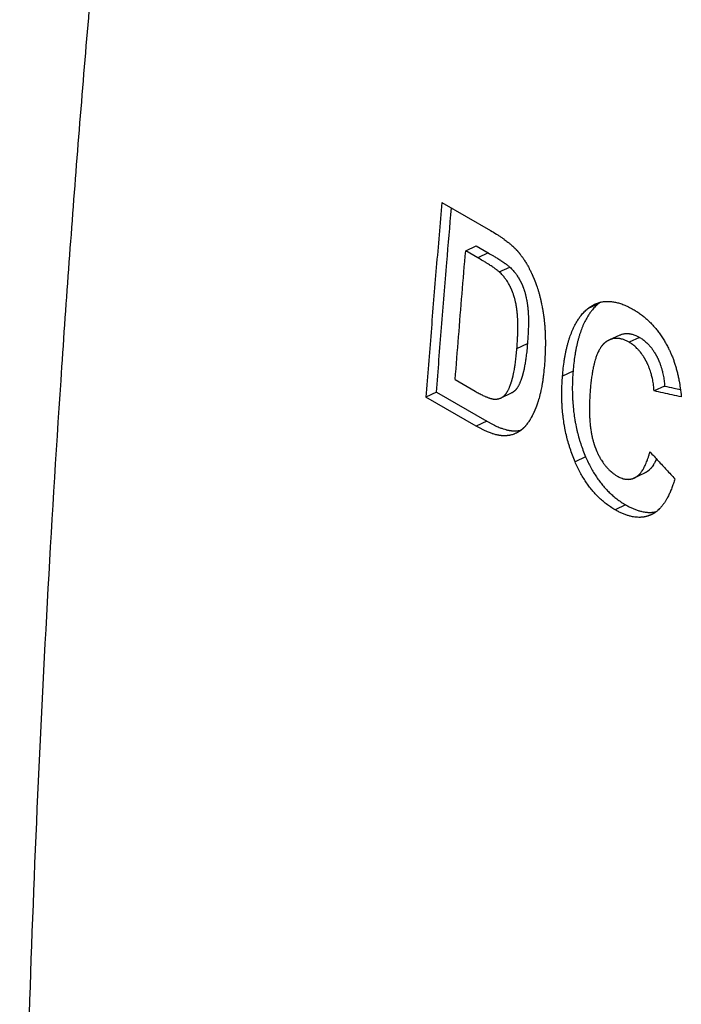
# Model space of a CAD drawing. Header units: inches. Extents: x 0 to 34, y 0 to 22.
# Tile 43 of 56: x 24.651 to 24.998, y 16.826 to 17.343. Entities that reach past the tile are written whole.
import ezdxf

# ---------------------------------------------------------------- set-up
doc = ezdxf.new("R2010")
doc.units = ezdxf.units.IN
doc.header["$LTSCALE"] = 1.87
doc.header["$MEASUREMENT"] = 0
doc.layers.get('0').update_dxf_attribs({"linetype": 'CONTINUOUS'})

msp = doc.modelspace()

# ---------------------------------------------------------------- linework, layer by layer
at = {"color": 7, "linetype": 'CONTINUOUS'}
for p, q in [((24.87252, 17.24738), (24.89813, 17.2326)), ((24.88506, 17.22193), (24.8906, 17.22447)), ((24.89141, 17.21826), (24.88506, 17.22193)), ((24.8906, 17.22447), (24.89695, 17.2208)), ((24.89695, 17.2208), (24.89141, 17.21826)), ((24.90272, 17.21081), (24.90826, 17.21335)), ((24.95473, 17.19398), (24.94919, 17.19145)), ((24.96617, 17.17763), (24.96064, 17.17509)), ((24.97649, 17.17639), (24.97095, 17.17385)), ((24.91199, 17.17055), (24.91753, 17.17312)), ((24.9415, 17.15861), (24.93596, 17.15604)), ((24.87953, 17.15418), (24.89005, 17.1481)), ((24.98967, 17.15077), (24.98413, 17.14823)), ((24.8697, 17.1476), (24.86416, 17.14499)), ((24.89056, 17.12975), (24.86416, 17.14499)), ((24.8697, 17.1476), (24.89611, 17.13236)), ((24.90363, 17.14457), (24.90918, 17.14716)), ((24.89611, 17.13236), (24.89056, 17.12975)), ((24.9481, 17.11364), (24.94255, 17.11104)), ((24.97373, 17.1025), (24.97928, 17.1051)), ((24.96917, 17.08834), (24.96362, 17.08573))]:
    msp.add_line(p, q, dxfattribs=at)
for points, knots in [([(24.78027, 18.11191), (24.78008, 18.11069), (24.77355, 18.06907), (24.76115, 17.98722), (24.74418, 17.86645), (24.72861, 17.74621), (24.71444, 17.62653), (24.70168, 17.50744), (24.69033, 17.38896), (24.6804, 17.27112), (24.67188, 17.15394), (24.66477, 17.03744), (24.65909, 16.92166), (24.65482, 16.80661), (24.65197, 16.69232), (24.65054, 16.57882), (24.65054, 16.46612), (24.65196, 16.35426), (24.65479, 16.24325), (24.65905, 16.13312), (24.66473, 16.0239), (24.67182, 15.9156), (24.68033, 15.80825), (24.69026, 15.70187), (24.7016, 15.59649), (24.71435, 15.49212), (24.7285, 15.38879), (24.74406, 15.28652), (24.76103, 15.18533), (24.77939, 15.08525), (24.79914, 14.98629), (24.81747, 14.90152), (24.82936, 14.84977), (24.83387, 14.83055)], [0, 0, 0, 0, 0.001123, 0.038274, 0.075211, 0.111931, 0.14843, 0.184704, 0.220751, 0.256568, 0.292151, 0.327498, 0.362606, 0.397473, 0.432097, 0.466475, 0.500606, 0.534487, 0.568117, 0.601494, 0.634618, 0.667487, 0.7001, 0.732457, 0.764556, 0.796399, 0.827984, 0.859312, 0.890384, 0.921199, 0.951759, 0.982065, 1, 1, 1, 1]), ([(24.87252, 17.24738), (24.87153, 17.23599), (24.86959, 17.21322), (24.86681, 17.17909), (24.86503, 17.15635), (24.86416, 17.14499)], [0, 0, 0, 0, 0.333962, 0.667296, 1, 1, 1, 1]), ([(24.8697, 17.1476), (24.87057, 17.15895), (24.87235, 17.18167), (24.87499, 17.21396), (24.87676, 17.23489), (24.87758, 17.24446)], [0, 0, 0, 0, 0.351441, 0.703547, 1, 1, 1, 1]), ([(24.89813, 17.2326), (24.89917, 17.23199), (24.9007, 17.23108), (24.90267, 17.22981), (24.90404, 17.22888), (24.90556, 17.22781), (24.90679, 17.22688), (24.90795, 17.22594), (24.90868, 17.22533), (24.90947, 17.22464), (24.90997, 17.22417), (24.91046, 17.22371), (24.91077, 17.22341), (24.91112, 17.22306), (24.91134, 17.22283), (24.91156, 17.2226), (24.9117, 17.22245), (24.91188, 17.22226), (24.91202, 17.2221), (24.91218, 17.22193), (24.91228, 17.22182), (24.91238, 17.2217), (24.91244, 17.22163), (24.91254, 17.22151), (24.91264, 17.2214), (24.91279, 17.22123), (24.91292, 17.22107), (24.91308, 17.22087), (24.91321, 17.22072), (24.91337, 17.22052), (24.9135, 17.22036), (24.91369, 17.22011), (24.91388, 17.21987), (24.91416, 17.21949), (24.91441, 17.21916), (24.91472, 17.21873), (24.91497, 17.21838), (24.91527, 17.21794), (24.91552, 17.21758), (24.91588, 17.21703), (24.91624, 17.21647), (24.91677, 17.21561), (24.91723, 17.21483), (24.9178, 17.21382), (24.91825, 17.213), (24.91874, 17.21205), (24.91907, 17.2114), (24.91939, 17.21074), (24.9196, 17.2103), (24.91984, 17.20979), (24.92, 17.20945), (24.92016, 17.2091), (24.92026, 17.20887), (24.92039, 17.20858), (24.92049, 17.20835), (24.92062, 17.20806), (24.92072, 17.20782), (24.92085, 17.20752), (24.92095, 17.20728), (24.92107, 17.20698), (24.92117, 17.20674), (24.9213, 17.20644), (24.92139, 17.20619), (24.92152, 17.20589), (24.92161, 17.20564), (24.92175, 17.20527), (24.92189, 17.2049), (24.9221, 17.20433), (24.92228, 17.20383), (24.92255, 17.20306), (24.9228, 17.20228), (24.92318, 17.2011), (24.9235, 17.20003), (24.92387, 17.19867), (24.92416, 17.19756), (24.9245, 17.19615), (24.92476, 17.19501), (24.92504, 17.1937), (24.92521, 17.19282), (24.92538, 17.19192), (24.92548, 17.19132), (24.9256, 17.19064), (24.92568, 17.19019), (24.92575, 17.18973), (24.9258, 17.18942), (24.92586, 17.18903), (24.9259, 17.18872), (24.92596, 17.18834), (24.92601, 17.18802), (24.92606, 17.18763), (24.9261, 17.18732), (24.92616, 17.18692), (24.9262, 17.1866), (24.92625, 17.18621), (24.92628, 17.18589), (24.92633, 17.18548), (24.92637, 17.18516), (24.92642, 17.18467), (24.92647, 17.18418), (24.92654, 17.18344), (24.92659, 17.18277), (24.92667, 17.18176), (24.92674, 17.18074), (24.92683, 17.17919), (24.92688, 17.17779), (24.92694, 17.17564), (24.92696, 17.17344), (24.92691, 17.17005), (24.92676, 17.16614), (24.92655, 17.16299), (24.92642, 17.16139)], [0, 0, 0, 0, 0.044436, 0.065546, 0.085929, 0.105595, 0.133774, 0.142823, 0.160414, 0.168961, 0.181475, 0.185567, 0.193631, 0.197604, 0.203492, 0.205436, 0.209295, 0.21121, 0.215013, 0.216901, 0.219715, 0.220648, 0.222508, 0.223435, 0.226207, 0.228061, 0.231782, 0.233649, 0.237397, 0.239278, 0.243054, 0.244949, 0.250663, 0.254497, 0.262223, 0.266117, 0.273965, 0.27792, 0.285893, 0.289912, 0.302097, 0.310331, 0.327069, 0.335577, 0.352874, 0.361667, 0.375039, 0.379546, 0.388635, 0.393217, 0.400137, 0.402457, 0.407115, 0.409454, 0.414151, 0.416509, 0.421245, 0.423622, 0.428396, 0.43079, 0.435593, 0.438, 0.44283, 0.445252, 0.45011, 0.452546, 0.459883, 0.464799, 0.474689, 0.479664, 0.494711, 0.504845, 0.525369, 0.53576, 0.55681, 0.567471, 0.589069, 0.60001, 0.6166, 0.622178, 0.633409, 0.639061, 0.647585, 0.650439, 0.656166, 0.659039, 0.664804, 0.667696, 0.673499, 0.67641, 0.682251, 0.685184, 0.691074, 0.694031, 0.69997, 0.702952, 0.708941, 0.711948, 0.721019, 0.727108, 0.739389, 0.74558, 0.764362, 0.777057, 0.802869, 0.815989, 0.856217, 0.88377, 0.940667, 1, 1, 1, 1]), ([(24.87953, 17.15418), (24.88011, 17.1617), (24.88131, 17.17675), (24.88315, 17.19933), (24.88442, 17.2144), (24.88506, 17.22193)], [0, 0, 0, 0, 0.332917, 0.666251, 1, 1, 1, 1]), ([(24.90272, 17.21081), (24.90255, 17.21096), (24.90219, 17.21128), (24.90171, 17.21166), (24.90117, 17.21208), (24.9007, 17.21243), (24.90006, 17.21288), (24.89951, 17.21326), (24.89877, 17.21376), (24.89814, 17.21417), (24.89731, 17.21471), (24.8966, 17.21516), (24.89547, 17.21586), (24.8938, 17.21687), (24.8923, 17.21775), (24.89141, 17.21826)], [0, 0, 0, 0, 0.049931, 0.105811, 0.136006, 0.200927, 0.235664, 0.309707, 0.34902, 0.432239, 0.47615, 0.568583, 0.617109, 0.771936, 1, 1, 1, 1]), ([(24.89695, 17.2208), (24.89784, 17.22029), (24.89934, 17.21941), (24.901, 17.2184), (24.90214, 17.2177), (24.90285, 17.21725), (24.90368, 17.21671), (24.90431, 17.2163), (24.90505, 17.2158), (24.9056, 17.21542), (24.90624, 17.21496), (24.90671, 17.21461), (24.90725, 17.2142), (24.90773, 17.21381), (24.90809, 17.2135), (24.90826, 17.21335)], [0, 0, 0, 0, 0.228062, 0.382893, 0.43142, 0.523856, 0.567769, 0.65099, 0.690304, 0.764349, 0.799087, 0.864011, 0.894206, 0.950088, 1, 1, 1, 1]), ([(24.90826, 17.21335), (24.90858, 17.21306), (24.90921, 17.21245), (24.91027, 17.21133), (24.91111, 17.21029), (24.9119, 17.2092), (24.91241, 17.20844), (24.91296, 17.20756), (24.91331, 17.20695), (24.91362, 17.20638), (24.91379, 17.20606), (24.91395, 17.20574), (24.91406, 17.20553), (24.91418, 17.20528), (24.91426, 17.20512), (24.91434, 17.20495), (24.91439, 17.20484), (24.91445, 17.2047), (24.9145, 17.20459), (24.91457, 17.20445), (24.91462, 17.20434), (24.91469, 17.20417), (24.91476, 17.204), (24.91487, 17.20374), (24.91497, 17.20351), (24.91511, 17.20316), (24.91525, 17.20281), (24.91545, 17.20228), (24.91562, 17.20179), (24.91587, 17.20105), (24.9161, 17.2003), (24.91643, 17.19914), (24.9167, 17.19809), (24.91696, 17.19687), (24.91712, 17.19604), (24.91727, 17.19519), (24.91736, 17.19462), (24.91746, 17.19397), (24.91752, 17.19353), (24.91758, 17.19309), (24.91761, 17.19279), (24.91765, 17.19245), (24.91768, 17.19223), (24.9177, 17.192), (24.91772, 17.19185), (24.91774, 17.19162), (24.91776, 17.19139), (24.9178, 17.19104), (24.91782, 17.19073), (24.91785, 17.19033), (24.91788, 17.19001), (24.91791, 17.18951), (24.91794, 17.18901), (24.91799, 17.18807), (24.91802, 17.18702), (24.91805, 17.18537), (24.91805, 17.18386), (24.91802, 17.18188), (24.91797, 17.18024), (24.91787, 17.1781), (24.91774, 17.17586), (24.91761, 17.17405), (24.91753, 17.17312)], [0, 0, 0, 0, 0.030529, 0.061297, 0.108095, 0.123919, 0.15596, 0.172201, 0.196865, 0.205173, 0.217718, 0.221923, 0.230368, 0.234608, 0.240992, 0.243126, 0.247404, 0.249547, 0.253844, 0.255997, 0.260312, 0.262475, 0.26898, 0.273332, 0.282075, 0.286465, 0.299716, 0.308618, 0.326588, 0.335659, 0.363228, 0.381916, 0.420067, 0.439546, 0.46929, 0.479348, 0.499684, 0.509964, 0.525524, 0.530749, 0.541257, 0.54654, 0.554501, 0.557165, 0.562507, 0.565188, 0.573299, 0.578763, 0.589826, 0.595425, 0.60676, 0.612496, 0.629977, 0.641861, 0.67862, 0.704054, 0.757168, 0.784855, 0.842502, 0.872469, 0.934697, 1, 1, 1, 1]), ([(24.91199, 17.17055), (24.91207, 17.17148), (24.9122, 17.1733), (24.91233, 17.17554), (24.91243, 17.17768), (24.91248, 17.17932), (24.91251, 17.1813), (24.91251, 17.18282), (24.91248, 17.18446), (24.91245, 17.18552), (24.9124, 17.18646), (24.91237, 17.18696), (24.91234, 17.18745), (24.91231, 17.18778), (24.91228, 17.18817), (24.91226, 17.18849), (24.91222, 17.18884), (24.9122, 17.18907), (24.91218, 17.1893), (24.91216, 17.18945), (24.91214, 17.18968), (24.91211, 17.1899), (24.91207, 17.19024), (24.91204, 17.19054), (24.91198, 17.19098), (24.91192, 17.19142), (24.91182, 17.19207), (24.91173, 17.19264), (24.91158, 17.19349), (24.91142, 17.19432), (24.91116, 17.19554), (24.91089, 17.1966), (24.91056, 17.19776), (24.91033, 17.19851), (24.91008, 17.19925), (24.90991, 17.19973), (24.90971, 17.20027), (24.90957, 17.20062), (24.90943, 17.20097), (24.90934, 17.2012), (24.90923, 17.20146), (24.90915, 17.20163), (24.90908, 17.2018), (24.90903, 17.20191), (24.90896, 17.20205), (24.90891, 17.20216), (24.90885, 17.2023), (24.9088, 17.20241), (24.90872, 17.20258), (24.90864, 17.20274), (24.90852, 17.20298), (24.90841, 17.2032), (24.90825, 17.20352), (24.90808, 17.20384), (24.90777, 17.20441), (24.90742, 17.20502), (24.90688, 17.2059), (24.90637, 17.20666), (24.90557, 17.20775), (24.90473, 17.20879), (24.90368, 17.20992), (24.90304, 17.21052), (24.90272, 17.21081)], [0, 0, 0, 0, 0.065317, 0.127558, 0.157531, 0.215189, 0.242881, 0.296004, 0.321443, 0.358207, 0.370093, 0.387577, 0.393314, 0.404651, 0.410251, 0.421315, 0.426779, 0.434891, 0.437573, 0.442916, 0.445579, 0.453541, 0.458825, 0.469334, 0.474559, 0.490121, 0.500402, 0.520739, 0.530798, 0.560543, 0.580024, 0.618175, 0.636862, 0.664431, 0.673501, 0.69147, 0.700371, 0.71362, 0.71801, 0.726752, 0.731104, 0.737608, 0.73977, 0.744085, 0.746237, 0.750533, 0.752676, 0.756953, 0.759087, 0.76547, 0.76971, 0.778153, 0.782357, 0.7949, 0.803206, 0.827864, 0.844101, 0.876132, 0.891951, 0.938731, 0.969485, 1, 1, 1, 1]), ([(24.93596, 17.15604), (24.93608, 17.15746), (24.93635, 17.16022), (24.9368, 17.16361), (24.93723, 17.1662), (24.93758, 17.16806), (24.93796, 17.16986), (24.93837, 17.1716), (24.93882, 17.17328), (24.93929, 17.1749), (24.93995, 17.17696), (24.94069, 17.17893), (24.94168, 17.18125), (24.94254, 17.18298), (24.94358, 17.18481), (24.94455, 17.18632), (24.94559, 17.18773), (24.94655, 17.18888), (24.94739, 17.18979), (24.94827, 17.19065), (24.94888, 17.19119), (24.94919, 17.19145)], [0, 0, 0, 0, 0.110136, 0.214617, 0.264785, 0.313598, 0.361079, 0.407254, 0.452148, 0.495793, 0.538221, 0.619558, 0.658558, 0.733424, 0.769406, 0.821713, 0.872219, 0.90501, 0.937183, 0.968818, 1, 1, 1, 1]), ([(24.95473, 17.19398), (24.95442, 17.19372), (24.95381, 17.19319), (24.95293, 17.19233), (24.95209, 17.19141), (24.95113, 17.19027), (24.95009, 17.18886), (24.94912, 17.18735), (24.94808, 17.18553), (24.94722, 17.18379), (24.94622, 17.18148), (24.94549, 17.17951), (24.94483, 17.17745), (24.94436, 17.17583), (24.94391, 17.17415), (24.9435, 17.17241), (24.94312, 17.17061), (24.94277, 17.16876), (24.94234, 17.16617), (24.94189, 17.16278), (24.94162, 17.16003), (24.9415, 17.15861)], [0, 0, 0, 0, 0.031189, 0.062829, 0.095005, 0.127799, 0.178308, 0.230616, 0.266598, 0.341463, 0.380461, 0.461794, 0.50422, 0.547863, 0.592756, 0.638928, 0.686408, 0.735219, 0.785386, 0.889864, 1, 1, 1, 1]), ([(24.94919, 17.19145), (24.94974, 17.1919), (24.95084, 17.19272), (24.95218, 17.19348), (24.95293, 17.19384), (24.95308, 17.19391)], [0, 0, 0, 0, 0.460606, 0.893162, 1, 1, 1, 1]), ([(24.95308, 17.19391), (24.95351, 17.1941), (24.95451, 17.19451), (24.95615, 17.19498), (24.95798, 17.19528), (24.95987, 17.19537), (24.96182, 17.19525), (24.96386, 17.19492), (24.96601, 17.19436), (24.96829, 17.19355), (24.97072, 17.19247), (24.97235, 17.19159), (24.9732, 17.1911)], [0, 0, 0, 0, 0.066726, 0.1542, 0.241216, 0.329696, 0.421467, 0.518507, 0.622736, 0.73648, 0.861695, 1, 1, 1, 1]), ([(24.9732, 17.1911), (24.97383, 17.19074), (24.97512, 17.18994), (24.97702, 17.18863), (24.97889, 17.18718), (24.98067, 17.18563), (24.98233, 17.18401), (24.98388, 17.18234), (24.98536, 17.18059), (24.9868, 17.17871), (24.9882, 17.1767), (24.98954, 17.17457), (24.9908, 17.17237), (24.99158, 17.17086), (24.99195, 17.17011)], [0, 0, 0, 0, 0.077167, 0.158791, 0.242538, 0.325659, 0.406263, 0.485535, 0.565255, 0.647351, 0.733446, 0.82237, 0.911943, 1, 1, 1, 1]), ([(24.96064, 17.17509), (24.96053, 17.17504), (24.96034, 17.17495), (24.95998, 17.17476), (24.95964, 17.17456), (24.95928, 17.17433), (24.95903, 17.17416), (24.95879, 17.17398), (24.95863, 17.17386), (24.95845, 17.17372), (24.95834, 17.17362), (24.95822, 17.17353), (24.95814, 17.17346), (24.95804, 17.17337), (24.95796, 17.1733), (24.95787, 17.17321), (24.95779, 17.17314), (24.95769, 17.17305), (24.95762, 17.17298), (24.95752, 17.17288), (24.95744, 17.17281), (24.95735, 17.17271), (24.95727, 17.17263), (24.95718, 17.17253), (24.95711, 17.17245), (24.95699, 17.17232), (24.95688, 17.17219), (24.95672, 17.17199), (24.95658, 17.17181), (24.95636, 17.17153), (24.95615, 17.17123), (24.95584, 17.17077), (24.95558, 17.17033), (24.95518, 17.16964), (24.9548, 17.1689), (24.95439, 17.16798), (24.95405, 17.16715), (24.95372, 17.16626), (24.95334, 17.16517), (24.95294, 17.16383), (24.95258, 17.16244), (24.95227, 17.16115), (24.95194, 17.15957), (24.95156, 17.15748), (24.95117, 17.15483), (24.95083, 17.15199), (24.95065, 17.15004), (24.95057, 17.14903)], [0, 0, 0, 0, 0.012362, 0.022115, 0.041873, 0.051895, 0.06713, 0.072265, 0.082628, 0.087857, 0.095762, 0.098414, 0.103744, 0.106422, 0.111806, 0.114511, 0.119949, 0.122683, 0.128178, 0.130944, 0.136512, 0.139315, 0.14496, 0.147802, 0.153526, 0.156408, 0.16514, 0.171032, 0.182995, 0.189067, 0.207661, 0.220384, 0.246646, 0.260202, 0.302637, 0.332465, 0.36357, 0.395987, 0.429745, 0.482958, 0.539333, 0.578707, 0.619534, 0.705603, 0.797648, 0.895757, 1, 1, 1, 1]), ([(24.97095, 17.17385), (24.97053, 17.17409), (24.96971, 17.17453), (24.96856, 17.17503), (24.96753, 17.17539), (24.96673, 17.17561), (24.96604, 17.17575), (24.96545, 17.17583), (24.96488, 17.17588), (24.96431, 17.1759), (24.96375, 17.17588), (24.9632, 17.17583), (24.96257, 17.17573), (24.96204, 17.1756), (24.96151, 17.17544), (24.96116, 17.17531), (24.96084, 17.17518), (24.9607, 17.17512), (24.96064, 17.17509)], [0, 0, 0, 0, 0.133525, 0.259061, 0.348495, 0.434341, 0.48982, 0.544073, 0.597264, 0.649571, 0.70118, 0.752281, 0.803076, 0.879118, 0.90454, 0.955628, 0.98135, 1, 1, 1, 1]), ([(24.96617, 17.17763), (24.96623, 17.17766), (24.96638, 17.17772), (24.9667, 17.17785), (24.96705, 17.17798), (24.96757, 17.17814), (24.96811, 17.17827), (24.96874, 17.17837), (24.96929, 17.17842), (24.96985, 17.17844), (24.97042, 17.17842), (24.97099, 17.17837), (24.97157, 17.17829), (24.97227, 17.17815), (24.97307, 17.17793), (24.97409, 17.17757), (24.97525, 17.17707), (24.97607, 17.17663), (24.97649, 17.17639)], [0, 0, 0, 0, 0.01919, 0.044891, 0.095938, 0.121341, 0.197329, 0.248091, 0.299163, 0.350742, 0.403021, 0.456186, 0.510412, 0.565865, 0.651672, 0.741064, 0.86654, 1, 1, 1, 1]), ([(24.97649, 17.17639), (24.97679, 17.17621), (24.97738, 17.17585), (24.97823, 17.17526), (24.97907, 17.17462), (24.97987, 17.17392), (24.98079, 17.17305), (24.98154, 17.17225), (24.98227, 17.17139), (24.98274, 17.1708), (24.98326, 17.1701), (24.98359, 17.16962), (24.98392, 17.16913), (24.98414, 17.16879), (24.98438, 17.16841), (24.98454, 17.16815), (24.9847, 17.16788), (24.98481, 17.16771), (24.98494, 17.16748), (24.98504, 17.1673), (24.98515, 17.1671), (24.98523, 17.16696), (24.9853, 17.16682), (24.98535, 17.16673), (24.98542, 17.16661), (24.98547, 17.16652), (24.98553, 17.1664), (24.98558, 17.16631), (24.98565, 17.16617), (24.98573, 17.16602), (24.98583, 17.16581), (24.98593, 17.16562), (24.98604, 17.16538), (24.98614, 17.16519), (24.98627, 17.1649), (24.98641, 17.1646), (24.9866, 17.16416), (24.98677, 17.16376), (24.98702, 17.16316), (24.98725, 17.16255), (24.98759, 17.16161), (24.98786, 17.16077), (24.98825, 17.15947), (24.98859, 17.15814), (24.98903, 17.15608), (24.98941, 17.1537), (24.9896, 17.15176), (24.98967, 17.15078)], [0, 0, 0, 0, 0.034546, 0.069326, 0.104436, 0.139974, 0.176031, 0.231278, 0.25005, 0.28818, 0.30756, 0.337044, 0.346988, 0.367055, 0.37718, 0.392485, 0.397618, 0.407933, 0.413115, 0.423528, 0.42876, 0.436638, 0.439273, 0.444555, 0.447202, 0.452509, 0.455164, 0.460479, 0.463139, 0.471125, 0.476456, 0.487134, 0.492482, 0.503195, 0.508561, 0.524696, 0.535487, 0.557152, 0.56803, 0.60085, 0.622899, 0.667433, 0.689935, 0.758462, 0.805073, 0.900739, 1, 1, 1, 1]), ([(24.90363, 17.14457), (24.90367, 17.14458), (24.90378, 17.14464), (24.90399, 17.14475), (24.9042, 17.14486), (24.9044, 17.14499), (24.90453, 17.14507), (24.90468, 17.14518), (24.90477, 17.14525), (24.90487, 17.14532), (24.90493, 17.14537), (24.90501, 17.14543), (24.90507, 17.14548), (24.90515, 17.14555), (24.90521, 17.1456), (24.90529, 17.14567), (24.90535, 17.14572), (24.90543, 17.14579), (24.90549, 17.14585), (24.90556, 17.14593), (24.90563, 17.14599), (24.9057, 17.14607), (24.90576, 17.14614), (24.90585, 17.14624), (24.90594, 17.14634), (24.90607, 17.14651), (24.90619, 17.14666), (24.90637, 17.1469), (24.90654, 17.14715), (24.90681, 17.14756), (24.90703, 17.14795), (24.90731, 17.14846), (24.90753, 17.14891), (24.90781, 17.14949), (24.90802, 17.14999), (24.90826, 17.15058), (24.90842, 17.15099), (24.90857, 17.15141), (24.90868, 17.1517), (24.90879, 17.15203), (24.90887, 17.15226), (24.90895, 17.15249), (24.909, 17.15264), (24.90906, 17.15284), (24.90911, 17.153), (24.90917, 17.1532), (24.90922, 17.15336), (24.90929, 17.15357), (24.90934, 17.15373), (24.9094, 17.15394), (24.90945, 17.15411), (24.90951, 17.15433), (24.90955, 17.1545), (24.90961, 17.15472), (24.90966, 17.1549), (24.90973, 17.15517), (24.9098, 17.15545), (24.90991, 17.15587), (24.91, 17.15626), (24.91013, 17.15685), (24.91026, 17.15746), (24.91045, 17.15841), (24.91061, 17.15928), (24.91085, 17.16065), (24.91107, 17.16209), (24.9113, 17.16384), (24.9115, 17.16542), (24.91174, 17.16766), (24.9119, 17.16938), (24.91199, 17.17055)], [0, 0, 0, 0, 0.004607, 0.01292, 0.025439, 0.029631, 0.038051, 0.042282, 0.048657, 0.050791, 0.055071, 0.057219, 0.061528, 0.063691, 0.068033, 0.070213, 0.074593, 0.076809, 0.081297, 0.08357, 0.088175, 0.090507, 0.095232, 0.097626, 0.104934, 0.109913, 0.120137, 0.125384, 0.141682, 0.153025, 0.176887, 0.189424, 0.215737, 0.229526, 0.258387, 0.273469, 0.296915, 0.304952, 0.321361, 0.329733, 0.342501, 0.346814, 0.355524, 0.359921, 0.368801, 0.373284, 0.382335, 0.386903, 0.396127, 0.40079, 0.41022, 0.414987, 0.424626, 0.429498, 0.439347, 0.444324, 0.459467, 0.469739, 0.49071, 0.501409, 0.534366, 0.557057, 0.604177, 0.62861, 0.705423, 0.759578, 0.816104, 0.875011, 1, 1, 1, 1]), ([(24.91753, 17.17312), (24.91744, 17.17195), (24.91728, 17.17023), (24.91704, 17.16799), (24.91684, 17.16641), (24.91661, 17.16467), (24.91639, 17.16322), (24.91615, 17.16185), (24.91599, 17.16098), (24.9158, 17.16004), (24.91567, 17.15943), (24.91554, 17.15884), (24.91545, 17.15845), (24.91534, 17.15803), (24.91527, 17.15775), (24.9152, 17.15748), (24.91516, 17.1573), (24.9151, 17.15708), (24.91505, 17.15691), (24.91499, 17.15669), (24.91494, 17.15652), (24.91488, 17.15631), (24.91483, 17.15615), (24.91476, 17.15594), (24.91471, 17.15578), (24.91465, 17.15558), (24.9146, 17.15542), (24.91454, 17.15522), (24.91449, 17.15507), (24.91441, 17.15484), (24.91433, 17.15461), (24.91422, 17.15428), (24.91412, 17.15399), (24.91396, 17.15357), (24.9138, 17.15316), (24.91356, 17.15257), (24.91335, 17.15208), (24.91308, 17.15149), (24.91286, 17.15105), (24.91257, 17.15053), (24.91235, 17.15015), (24.91209, 17.14974), (24.91191, 17.14948), (24.91173, 17.14924), (24.91162, 17.14909), (24.91148, 17.14893), (24.91139, 17.14883), (24.9113, 17.14872), (24.91124, 17.14866), (24.91117, 17.14858), (24.91111, 17.14852), (24.91103, 17.14844), (24.91097, 17.14838), (24.91089, 17.14831), (24.91083, 17.14826), (24.91076, 17.14819), (24.91069, 17.14814), (24.91062, 17.14807), (24.91055, 17.14802), (24.91048, 17.14796), (24.91041, 17.14791), (24.91032, 17.14784), (24.91022, 17.14777), (24.91007, 17.14766), (24.90994, 17.14758), (24.90974, 17.14745), (24.90954, 17.14734), (24.90932, 17.14723), (24.90922, 17.14718), (24.90918, 17.14716)], [0, 0, 0, 0, 0.125006, 0.183921, 0.240454, 0.294616, 0.371438, 0.395874, 0.442999, 0.465692, 0.498653, 0.509353, 0.530326, 0.540599, 0.555744, 0.560722, 0.570572, 0.575444, 0.585084, 0.589851, 0.599282, 0.603946, 0.61317, 0.617739, 0.626791, 0.631274, 0.640155, 0.644553, 0.653264, 0.657577, 0.670347, 0.678719, 0.695129, 0.703167, 0.726616, 0.7417, 0.770564, 0.784354, 0.81067, 0.823208, 0.847075, 0.858419, 0.87472, 0.879968, 0.890194, 0.895175, 0.902484, 0.904879, 0.909605, 0.911938, 0.916544, 0.918818, 0.923307, 0.925524, 0.929906, 0.932086, 0.93643, 0.938593, 0.942905, 0.945053, 0.949335, 0.95147, 0.957847, 0.96208, 0.970504, 0.974698, 0.987224, 0.995542, 1, 1, 1, 1]), ([(24.98413, 17.14822), (24.98406, 17.14921), (24.98387, 17.15115), (24.98349, 17.15353), (24.98305, 17.15559), (24.98271, 17.15692), (24.98232, 17.15822), (24.98205, 17.15907), (24.98171, 17.16), (24.98148, 17.16062), (24.98123, 17.16122), (24.98106, 17.16162), (24.98087, 17.16206), (24.98073, 17.16236), (24.9806, 17.16265), (24.98051, 17.16284), (24.98039, 17.16308), (24.98029, 17.16327), (24.98019, 17.16348), (24.98011, 17.16363), (24.98004, 17.16377), (24.97999, 17.16386), (24.97993, 17.16398), (24.97988, 17.16407), (24.97982, 17.16419), (24.97977, 17.16428), (24.97969, 17.16442), (24.97961, 17.16456), (24.9795, 17.16476), (24.9794, 17.16494), (24.97927, 17.16517), (24.97916, 17.16534), (24.979, 17.16561), (24.97885, 17.16587), (24.9786, 17.16625), (24.97839, 17.16659), (24.97806, 17.16708), (24.97772, 17.16756), (24.9772, 17.16826), (24.97673, 17.16886), (24.976, 17.16971), (24.97525, 17.17051), (24.97434, 17.17138), (24.97353, 17.17208), (24.9727, 17.17272), (24.97184, 17.17331), (24.97125, 17.17368), (24.97095, 17.17385)], [0, 0, 0, 0, 0.099291, 0.194983, 0.241605, 0.310145, 0.332651, 0.377192, 0.399243, 0.432067, 0.442945, 0.464612, 0.475403, 0.491539, 0.496905, 0.507618, 0.512966, 0.523645, 0.528975, 0.536961, 0.539621, 0.544936, 0.547591, 0.552898, 0.555545, 0.560827, 0.563462, 0.57134, 0.576571, 0.586984, 0.592166, 0.60248, 0.607613, 0.622917, 0.633041, 0.653106, 0.663049, 0.69253, 0.711906, 0.750029, 0.768798, 0.824031, 0.860078, 0.895604, 0.930702, 0.965468, 1, 1, 1, 1]), ([(24.99195, 17.17011), (24.99223, 17.16955), (24.99278, 17.1684), (24.99342, 17.16692), (24.99402, 17.1654), (24.99448, 17.16414), (24.99503, 17.16253), (24.99543, 17.16121), (24.99592, 17.15951), (24.99628, 17.15812), (24.99669, 17.15634), (24.997, 17.15488), (24.99743, 17.15262), (24.99795, 17.14948), (24.99828, 17.1467), (24.99843, 17.14507)], [0, 0, 0, 0, 0.072785, 0.147184, 0.185024, 0.26204, 0.301244, 0.381094, 0.421764, 0.50464, 0.546868, 0.632941, 0.676807, 0.811802, 1, 1, 1, 1]), ([(24.92642, 17.16139), (24.9263, 17.15996), (24.9261, 17.15785), (24.92575, 17.15509), (24.92547, 17.15312), (24.9251, 17.15091), (24.92475, 17.14908), (24.92436, 17.14731), (24.92409, 17.14618), (24.92377, 17.14494), (24.92354, 17.14413), (24.92331, 17.14334), (24.92315, 17.14282), (24.92297, 17.14225), (24.92284, 17.14188), (24.92272, 17.1415), (24.92263, 17.14126), (24.92253, 17.14096), (24.92244, 17.14071), (24.92233, 17.14042), (24.92224, 17.14018), (24.92213, 17.13989), (24.92204, 17.13965), (24.92193, 17.13937), (24.92183, 17.13914), (24.92172, 17.13885), (24.92163, 17.13863), (24.92151, 17.13835), (24.92142, 17.13813), (24.92128, 17.13781), (24.92114, 17.13749), (24.92092, 17.13701), (24.92073, 17.1366), (24.92044, 17.13599), (24.92015, 17.1354), (24.91971, 17.13455), (24.9193, 17.13383), (24.91879, 17.13296), (24.91837, 17.1323), (24.91784, 17.13152), (24.91741, 17.13093), (24.91691, 17.1303), (24.91657, 17.1299), (24.91623, 17.12952), (24.916, 17.12927), (24.91575, 17.12901), (24.91557, 17.12884), (24.9154, 17.12867), (24.91528, 17.12856), (24.91514, 17.12843), (24.91502, 17.12832), (24.91487, 17.12819), (24.91475, 17.12809), (24.91461, 17.12797), (24.91449, 17.12787), (24.91434, 17.12775), (24.91422, 17.12766), (24.91407, 17.12754), (24.91395, 17.12745), (24.91379, 17.12734), (24.91367, 17.12726), (24.91349, 17.12713), (24.9133, 17.127), (24.91302, 17.12682), (24.91277, 17.12667), (24.91239, 17.12644), (24.912, 17.12623), (24.91165, 17.12606), (24.9115, 17.12599), (24.91147, 17.12598)], [0, 0, 0, 0, 0.107637, 0.159052, 0.208888, 0.257165, 0.326704, 0.349131, 0.392873, 0.414196, 0.445507, 0.455767, 0.476024, 0.486022, 0.500858, 0.50576, 0.515502, 0.520341, 0.529957, 0.534734, 0.544225, 0.54894, 0.558308, 0.562958, 0.57219, 0.576772, 0.585869, 0.590384, 0.599346, 0.603794, 0.617004, 0.6257, 0.642829, 0.651264, 0.676052, 0.692153, 0.72336, 0.738476, 0.767763, 0.781947, 0.809427, 0.822741, 0.842201, 0.848557, 0.861077, 0.867244, 0.876384, 0.879401, 0.885393, 0.888368, 0.894277, 0.897211, 0.90304, 0.905936, 0.91169, 0.914556, 0.920268, 0.923115, 0.928788, 0.931616, 0.937254, 0.940065, 0.948465, 0.95404, 0.965135, 0.970658, 0.987143, 0.998076, 1, 1, 1, 1]), ([(24.94255, 17.11104), (24.94208, 17.11216), (24.94117, 17.11443), (24.94016, 17.11732), (24.93924, 17.12024), (24.93858, 17.12261), (24.93784, 17.12562), (24.93733, 17.12806), (24.93678, 17.13114), (24.93641, 17.13365), (24.93605, 17.13681), (24.93583, 17.13938), (24.93561, 17.14329), (24.93552, 17.14864), (24.93574, 17.15333), (24.93596, 17.15604)], [0, 0, 0, 0, 0.079666, 0.159514, 0.199555, 0.279957, 0.320361, 0.401654, 0.442585, 0.525095, 0.566714, 0.650754, 0.693213, 0.822516, 1, 1, 1, 1]), ([(24.9415, 17.15861), (24.94128, 17.1559), (24.94106, 17.15121), (24.94115, 17.14587), (24.94137, 17.14196), (24.94159, 17.13939), (24.94195, 17.13623), (24.94232, 17.13373), (24.94287, 17.13065), (24.94339, 17.12821), (24.94412, 17.12521), (24.94478, 17.12284), (24.9457, 17.11991), (24.94671, 17.11703), (24.94762, 17.11476), (24.9481, 17.11364)], [0, 0, 0, 0, 0.177462, 0.306753, 0.349209, 0.433245, 0.474862, 0.557372, 0.598303, 0.679599, 0.720005, 0.800415, 0.84046, 0.920319, 1, 1, 1, 1]), ([(24.98967, 17.15077), (24.99126, 17.15042), (24.99403, 17.14981), (24.9968, 17.1492), (24.99798, 17.14894)], [0, 0, 0, 0, 0.573694, 1, 1, 1, 1]), ([(24.89005, 17.1481), (24.89041, 17.14789), (24.89113, 17.14748), (24.89218, 17.14691), (24.89318, 17.14639), (24.89413, 17.14591), (24.89496, 17.14552), (24.89568, 17.14521), (24.89623, 17.14498), (24.89682, 17.14475), (24.89732, 17.14457), (24.89786, 17.14439), (24.89821, 17.14429), (24.89854, 17.14421), (24.89875, 17.14415), (24.89899, 17.1441), (24.89914, 17.14407), (24.89929, 17.14404), (24.89938, 17.14403), (24.89949, 17.14401), (24.89956, 17.144), (24.89963, 17.14399), (24.89968, 17.14399), (24.89974, 17.14398), (24.89978, 17.14398), (24.89984, 17.14397), (24.89988, 17.14397), (24.89995, 17.14396), (24.90002, 17.14395), (24.90011, 17.14395), (24.9002, 17.14394), (24.90031, 17.14394), (24.9004, 17.14394), (24.9005, 17.14393), (24.90059, 17.14393), (24.90072, 17.14393), (24.90084, 17.14393), (24.90103, 17.14394), (24.9012, 17.14395), (24.9014, 17.14397), (24.90156, 17.14398), (24.90176, 17.14401), (24.90192, 17.14404), (24.90216, 17.14408), (24.90239, 17.14413), (24.90273, 17.14422), (24.90303, 17.14432), (24.90336, 17.14444), (24.90353, 17.14452), (24.90363, 17.14457)], [0, 0, 0, 0, 0.086785, 0.168889, 0.246337, 0.319158, 0.387388, 0.435573, 0.481222, 0.510257, 0.565013, 0.590756, 0.627359, 0.639032, 0.661596, 0.672492, 0.688362, 0.693526, 0.703669, 0.708649, 0.716004, 0.718426, 0.723224, 0.725601, 0.730311, 0.732643, 0.737265, 0.739554, 0.746349, 0.750862, 0.759833, 0.764294, 0.773169, 0.777584, 0.786368, 0.790738, 0.803764, 0.81238, 0.829457, 0.837924, 0.854723, 0.863061, 0.879622, 0.887851, 0.912356, 0.928571, 0.960787, 0.976835, 1, 1, 1, 1]), ([(24.95057, 17.14903), (24.95048, 17.14797), (24.95033, 17.1459), (24.9502, 17.14309), (24.95013, 17.14061), (24.95012, 17.13869), (24.95015, 17.13661), (24.95021, 17.13481), (24.95033, 17.13263), (24.95047, 17.13095), (24.9507, 17.12892), (24.95091, 17.12735), (24.95121, 17.12565), (24.95142, 17.12455), (24.95166, 17.12348), (24.95183, 17.12279), (24.95203, 17.12202), (24.95217, 17.12152), (24.95232, 17.12103), (24.95242, 17.1207), (24.95253, 17.12034), (24.95261, 17.1201), (24.95269, 17.11986), (24.95274, 17.11971), (24.95281, 17.11951), (24.95286, 17.11936), (24.95293, 17.11916), (24.95299, 17.11901), (24.95306, 17.11882), (24.95311, 17.11867), (24.95318, 17.11848), (24.95324, 17.11833), (24.95331, 17.11814), (24.95337, 17.11799), (24.95345, 17.11781), (24.9535, 17.11766), (24.95359, 17.11744), (24.95368, 17.11723), (24.95382, 17.1169), (24.95394, 17.11661), (24.95413, 17.11619), (24.95432, 17.11577), (24.95461, 17.11516), (24.95487, 17.11462), (24.95521, 17.11396), (24.95548, 17.11344), (24.95584, 17.11281), (24.95612, 17.11232), (24.95657, 17.1116), (24.95702, 17.11091), (24.95772, 17.1099), (24.95837, 17.10905), (24.95921, 17.10804), (24.95991, 17.10728), (24.96073, 17.10648), (24.96147, 17.1058), (24.96243, 17.10501), (24.96353, 17.10421), (24.96436, 17.10369), (24.96478, 17.10345)], [0, 0, 0, 0, 0.063281, 0.124121, 0.168171, 0.210886, 0.238631, 0.292386, 0.318411, 0.36879, 0.39316, 0.440301, 0.463093, 0.496335, 0.507169, 0.528477, 0.538953, 0.554451, 0.55956, 0.569693, 0.574718, 0.582205, 0.584686, 0.58963, 0.592092, 0.596995, 0.599437, 0.604301, 0.606723, 0.611549, 0.613953, 0.618747, 0.621136, 0.625899, 0.628273, 0.633005, 0.635363, 0.642408, 0.647079, 0.656362, 0.660974, 0.674693, 0.683743, 0.701619, 0.710447, 0.727889, 0.736506, 0.753539, 0.761957, 0.786837, 0.803127, 0.835051, 0.850715, 0.881512, 0.896678, 0.91918, 0.941433, 0.970816, 1, 1, 1, 1]), ([(24.99843, 17.14507), (24.99684, 17.14542), (24.99366, 17.14612), (24.9889, 17.14717), (24.98572, 17.14788), (24.98413, 17.14823)], [0, 0, 0, 0, 0.333355, 0.666694, 1, 1, 1, 1]), ([(24.91147, 17.12598), (24.91124, 17.12586), (24.91086, 17.1257), (24.91021, 17.12545), (24.90966, 17.12527), (24.90896, 17.12507), (24.90839, 17.12494), (24.90774, 17.12482), (24.9073, 17.12476), (24.90686, 17.12471), (24.90656, 17.12469), (24.90622, 17.12466), (24.90599, 17.12465), (24.90577, 17.12464), (24.90561, 17.12464), (24.90542, 17.12464), (24.90527, 17.12464), (24.90508, 17.12464), (24.90492, 17.12464), (24.90473, 17.12465), (24.90457, 17.12465), (24.90437, 17.12466), (24.90422, 17.12467), (24.90402, 17.12469), (24.90386, 17.1247), (24.90365, 17.12472), (24.90349, 17.12474), (24.90324, 17.12477), (24.90299, 17.1248), (24.90261, 17.12486), (24.90227, 17.12492), (24.90175, 17.12502), (24.90121, 17.12514), (24.90039, 17.12536), (24.89965, 17.12557), (24.8988, 17.12586), (24.89801, 17.12614), (24.89701, 17.12653), (24.89587, 17.12701), (24.8946, 17.1276), (24.89328, 17.12825), (24.89193, 17.12897), (24.89102, 17.12948), (24.89056, 17.12975)], [0, 0, 0, 0, 0.035831, 0.055444, 0.094677, 0.114342, 0.153854, 0.173744, 0.203794, 0.213878, 0.234158, 0.24436, 0.259745, 0.264897, 0.275236, 0.280424, 0.290839, 0.296066, 0.306561, 0.31183, 0.322414, 0.327749, 0.33851, 0.343937, 0.354885, 0.360407, 0.371549, 0.37717, 0.394234, 0.405781, 0.429296, 0.44127, 0.478074, 0.503369, 0.555838, 0.583041, 0.625087, 0.668653, 0.729159, 0.792493, 0.858711, 0.927865, 1, 1, 1, 1]), ([(24.89611, 17.13236), (24.89657, 17.13209), (24.89748, 17.13158), (24.89883, 17.13086), (24.90014, 17.13021), (24.90141, 17.12962), (24.90255, 17.12913), (24.90356, 17.12874), (24.90434, 17.12846), (24.90519, 17.12818), (24.90594, 17.12796), (24.90676, 17.12775), (24.90729, 17.12763), (24.90781, 17.12753), (24.90815, 17.12747), (24.90853, 17.12741), (24.90878, 17.12737), (24.90903, 17.12734), (24.9092, 17.12733), (24.9094, 17.12731), (24.90956, 17.12729), (24.90976, 17.12728), (24.90992, 17.12727), (24.91011, 17.12726), (24.91027, 17.12725), (24.91047, 17.12725), (24.91062, 17.12724), (24.91081, 17.12724), (24.91097, 17.12724), (24.91116, 17.12725), (24.91131, 17.12725), (24.91154, 17.12726), (24.91177, 17.12727), (24.9121, 17.12729), (24.9124, 17.12732), (24.91284, 17.12737), (24.91328, 17.12743), (24.91378, 17.12752), (24.91405, 17.12758), (24.91418, 17.12761)], [0, 0, 0, 0, 0.083476, 0.163503, 0.240134, 0.313427, 0.383449, 0.433867, 0.482524, 0.514006, 0.574727, 0.604, 0.646592, 0.660449, 0.687662, 0.701025, 0.720771, 0.727276, 0.74017, 0.74656, 0.75923, 0.76551, 0.777962, 0.784137, 0.796384, 0.802482, 0.814626, 0.820675, 0.832727, 0.83873, 0.850694, 0.856655, 0.874458, 0.886263, 0.90973, 0.921398, 0.956168, 0.979181, 1, 1, 1, 1]), ([(24.9481, 17.11364), (24.94852, 17.11264), (24.9494, 17.11072), (24.95081, 17.10796), (24.95227, 17.1054), (24.95379, 17.103), (24.95537, 17.10077), (24.95701, 17.09867), (24.95874, 17.0967), (24.96056, 17.09483), (24.96249, 17.09306), (24.96456, 17.09138), (24.96679, 17.08979), (24.96836, 17.08881), (24.96917, 17.08834)], [0, 0, 0, 0, 0.09695, 0.189118, 0.277094, 0.361426, 0.442817, 0.522046, 0.599943, 0.677426, 0.755339, 0.834695, 0.916116, 1, 1, 1, 1]), ([(24.97373, 17.1025), (24.97374, 17.10251), (24.97378, 17.10253), (24.97388, 17.10258), (24.97401, 17.10264), (24.97415, 17.10271), (24.97424, 17.10276), (24.97434, 17.10282), (24.9744, 17.10285), (24.97448, 17.1029), (24.97454, 17.10293), (24.97462, 17.10298), (24.97468, 17.10302), (24.97476, 17.10307), (24.97482, 17.10311), (24.97489, 17.10316), (24.97496, 17.1032), (24.97503, 17.10325), (24.97509, 17.10329), (24.97517, 17.10335), (24.97523, 17.10339), (24.97532, 17.10346), (24.97541, 17.10353), (24.97555, 17.10364), (24.97567, 17.10374), (24.97584, 17.10389), (24.97602, 17.10405), (24.97628, 17.1043), (24.97651, 17.10454), (24.97685, 17.10491), (24.97718, 17.10532), (24.97768, 17.10597), (24.9781, 17.1066), (24.97855, 17.10736), (24.97895, 17.10808), (24.97944, 17.10906), (24.97995, 17.11022), (24.98049, 17.11157), (24.98099, 17.11303), (24.98148, 17.11459), (24.98178, 17.11567), (24.98192, 17.11623)], [0, 0, 0, 0, 0.00156, 0.007964, 0.020839, 0.027311, 0.037066, 0.040331, 0.04688, 0.050164, 0.056755, 0.06006, 0.066694, 0.070022, 0.076701, 0.080053, 0.086783, 0.090162, 0.096947, 0.100353, 0.107196, 0.110632, 0.121001, 0.127966, 0.142029, 0.149129, 0.170713, 0.185352, 0.215264, 0.230554, 0.277836, 0.310608, 0.379345, 0.415403, 0.471694, 0.530725, 0.613851, 0.702198, 0.795922, 0.895153, 1, 1, 1, 1]), ([(24.98192, 17.11623), (24.98338, 17.11464), (24.9863, 17.11148), (24.99067, 17.10673), (24.99359, 17.10356), (24.99505, 17.10198)], [0, 0, 0, 0, 0.333323, 0.666653, 1, 1, 1, 1]), ([(24.96362, 17.08573), (24.96281, 17.0862), (24.96124, 17.08718), (24.95901, 17.08877), (24.95694, 17.09046), (24.955, 17.09224), (24.95318, 17.09411), (24.95145, 17.09608), (24.9498, 17.09819), (24.94822, 17.10043), (24.9467, 17.10283), (24.94524, 17.1054), (24.94384, 17.10815), (24.94298, 17.11006), (24.94255, 17.11104)], [0, 0, 0, 0, 0.084019, 0.165548, 0.245022, 0.323059, 0.400664, 0.478675, 0.558019, 0.639592, 0.724201, 0.812305, 0.904144, 1, 1, 1, 1]), ([(24.98536, 17.11251), (24.98522, 17.11218), (24.98494, 17.11156), (24.98449, 17.11067), (24.98409, 17.10994), (24.98364, 17.10919), (24.98322, 17.10856), (24.98273, 17.10791), (24.98239, 17.1075), (24.98205, 17.10713), (24.98182, 17.10689), (24.98156, 17.10664), (24.98139, 17.10648), (24.98121, 17.10633), (24.98109, 17.10623), (24.98095, 17.10612), (24.98086, 17.10605), (24.98077, 17.10598), (24.98071, 17.10594), (24.98064, 17.10589), (24.98058, 17.10584), (24.9805, 17.10579), (24.98044, 17.10575), (24.98036, 17.1057), (24.9803, 17.10566), (24.98022, 17.10561), (24.98016, 17.10557), (24.98008, 17.10553), (24.98002, 17.10549), (24.97994, 17.10544), (24.97988, 17.10541), (24.97979, 17.10536), (24.97969, 17.1053), (24.97955, 17.10523), (24.97942, 17.10517), (24.97932, 17.10512), (24.97928, 17.1051), (24.97928, 17.1051)], [0, 0, 0, 0, 0.10964, 0.208721, 0.303203, 0.363727, 0.479106, 0.534116, 0.613486, 0.639153, 0.689367, 0.713943, 0.750178, 0.762098, 0.785707, 0.797401, 0.814811, 0.82058, 0.832068, 0.837787, 0.849179, 0.854852, 0.866152, 0.87178, 0.882995, 0.888583, 0.899721, 0.905272, 0.916337, 0.921853, 0.932849, 0.938331, 0.954711, 0.965579, 0.987198, 0.997953, 1, 1, 1, 1]), ([(24.96478, 17.10345), (24.96509, 17.10328), (24.96568, 17.10295), (24.96673, 17.10248), (24.96762, 17.10217), (24.9685, 17.10194), (24.96908, 17.10184), (24.96978, 17.10176), (24.97034, 17.10174), (24.97103, 17.10177), (24.97157, 17.10183), (24.97217, 17.10195), (24.97256, 17.10206), (24.97295, 17.10218), (24.97321, 17.10228), (24.97349, 17.1024), (24.97364, 17.10246), (24.97373, 17.1025)], [0, 0, 0, 0, 0.1112, 0.21694, 0.366449, 0.414211, 0.507093, 0.552433, 0.641384, 0.685247, 0.772269, 0.815697, 0.881044, 0.902947, 0.947014, 0.969209, 1, 1, 1, 1]), ([(24.99505, 17.10198), (24.9948, 17.10115), (24.99429, 17.09955), (24.99347, 17.09724), (24.99259, 17.09509), (24.99167, 17.0931), (24.99077, 17.09142), (24.98992, 17.09001), (24.98921, 17.08896), (24.98841, 17.08788), (24.98766, 17.08699), (24.98679, 17.08607), (24.9862, 17.08551), (24.98559, 17.085), (24.98518, 17.08467), (24.98471, 17.08433), (24.98439, 17.08412), (24.98407, 17.08391), (24.98386, 17.08378), (24.98362, 17.08364), (24.98346, 17.08355), (24.98329, 17.08346), (24.98318, 17.08341), (24.98305, 17.08333), (24.98294, 17.08328), (24.98281, 17.08322), (24.98273, 17.08318), (24.98269, 17.08316)], [0, 0, 0, 0, 0.111905, 0.217809, 0.317893, 0.412369, 0.501492, 0.565005, 0.625823, 0.664958, 0.740069, 0.776187, 0.828747, 0.845879, 0.879615, 0.896243, 0.920915, 0.929073, 0.945299, 0.953369, 0.965427, 0.969434, 0.977432, 0.981422, 0.989388, 0.993364, 1, 1, 1, 1]), ([(24.96917, 17.08834), (24.96976, 17.088), (24.97092, 17.08737), (24.97267, 17.08653), (24.97438, 17.08582), (24.97606, 17.08525), (24.97756, 17.08485), (24.9789, 17.08459), (24.97995, 17.08445), (24.98111, 17.08436), (24.98212, 17.08435), (24.98324, 17.08442), (24.98397, 17.0845), (24.98468, 17.08462), (24.98502, 17.08469), (24.98524, 17.08474)], [0, 0, 0, 0, 0.120876, 0.235966, 0.345617, 0.45023, 0.550269, 0.622619, 0.692941, 0.738833, 0.828598, 0.872676, 0.938036, 0.959677, 1, 1, 1, 1]), ([(24.98269, 17.08316), (24.98268, 17.08316), (24.98264, 17.08314), (24.98255, 17.0831), (24.98244, 17.08305), (24.9823, 17.08298), (24.98219, 17.08294), (24.98205, 17.08288), (24.98193, 17.08283), (24.98179, 17.08278), (24.98168, 17.08273), (24.98151, 17.08267), (24.98134, 17.08261), (24.98108, 17.08252), (24.98085, 17.08244), (24.9805, 17.08234), (24.98015, 17.08224), (24.97962, 17.08211), (24.97915, 17.08202), (24.97843, 17.0819), (24.97769, 17.08181), (24.97658, 17.08174), (24.97556, 17.08176), (24.97441, 17.08185), (24.97336, 17.08198), (24.97202, 17.08224), (24.97051, 17.08264), (24.96884, 17.08321), (24.96713, 17.08392), (24.96537, 17.08476), (24.96421, 17.08539), (24.96362, 17.08573)], [0, 0, 0, 0, 0.001505, 0.006085, 0.015231, 0.019798, 0.028922, 0.033479, 0.042583, 0.047131, 0.056218, 0.060759, 0.074367, 0.083431, 0.101545, 0.110597, 0.137753, 0.15587, 0.192182, 0.210401, 0.265425, 0.302531, 0.378093, 0.416724, 0.475917, 0.536817, 0.621023, 0.709079, 0.801376, 0.898252, 1, 1, 1, 1])]:
    msp.add_open_spline(points, degree=3, knots=knots, dxfattribs=at)
msp.add_open_spline([(24.95595, 17.19491), (24.95553, 17.19462), (24.95512, 17.19431), (24.95473, 17.19398)], degree=3, dxfattribs=at)

doc.saveas('drawing.dxf')
